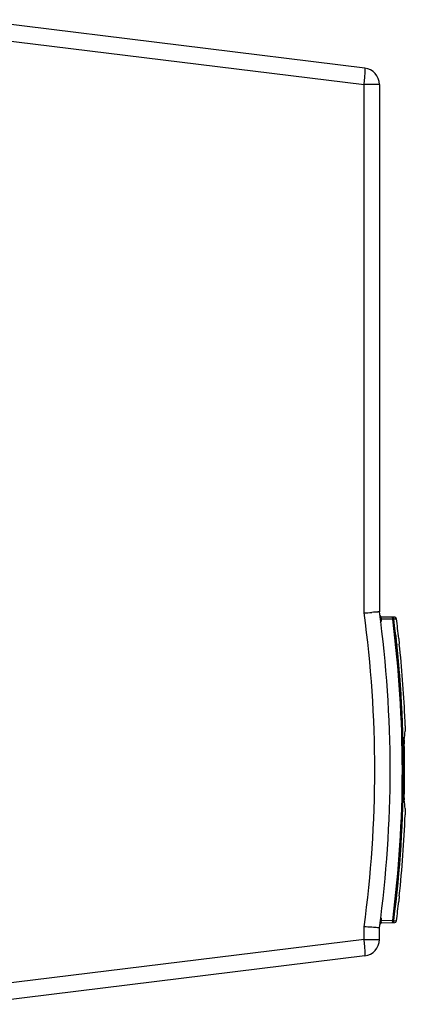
# Model space of a CAD drawing. Header units: inches. Extents: x 0 to 117, y 0 to 83.
# Tile 13 of 67: x 54.78 to 58.43, y 7.75 to 17.07. Entities that reach past the tile are written whole.
import ezdxf

# ---------------------------------------------------------------- set-up
doc = ezdxf.new("R2010")
doc.units = ezdxf.units.IN
doc.header["$LTSCALE"] = 6.431102
doc.header["$MEASUREMENT"] = 0
doc.layers.get('0').update_dxf_attribs({"linetype": 'CONTINUOUS'})

msp = doc.modelspace()

# ---------------------------------------------------------------- linework, layer by layer
at = {"color": 7, "linetype": 'CONTINUOUS'}
for p, q in [((58.045, 16.6129), (54.3156, 17.0708)), ((54.3165, 16.9136), (58.0382, 16.4566)), ((58.1833, 16.4566), (58.0382, 16.4566)), ((58.0382, 11.4549), (58.0382, 16.4566)), ((58.1833, 16.4566), (58.1833, 11.4657)), ((58.2029, 11.3975), (58.1926, 11.3962)), ((58.2039, 11.3899), (58.1936, 11.3885)), ((58.3036, 11.3957), (58.2029, 11.3975)), ((58.2034, 11.3933), (58.2033, 11.3941)), ((58.3291, 11.414), (58.2035, 11.4162)), ((58.3093, 11.3956), (58.3036, 11.3957)), ((58.3195, 11.397), (58.3093, 11.3956)), ((58.3192, 11.4007), (58.3289, 11.4005)), ((58.3289, 11.4005), (58.3445, 11.4003)), ((58.338, 11.241), (58.34, 11.2242)), ((58.34, 11.2242), (58.3414, 11.2119)), ((58.3473, 11.1582), (58.3482, 11.1496)), ((58.4165, 10.1655), (58.4165, 10.1655)), ((58.4165, 10.1655), (58.4165, 9.7738)), ((58.4165, 9.7738), (58.4165, 9.7738)), ((58.0382, 8.3646), (58.0382, 8.4844)), ((58.2028, 8.5419), (58.1926, 8.5432)), ((58.2038, 8.5495), (58.1936, 8.5508)), ((58.3093, 8.5437), (58.2028, 8.5419)), ((58.2032, 8.5453), (58.2034, 8.5461)), ((58.2035, 8.5232), (58.3291, 8.5254)), ((58.3093, 8.5437), (58.3195, 8.5424)), ((58.3289, 8.5388), (58.3192, 8.5387)), ((58.3445, 8.5391), (58.3289, 8.5388)), ((58.1833, 8.3646), (58.1833, 8.4736)), ((58.0382, 8.3646), (54.3165, 7.9077)), ((58.0382, 8.3646), (58.1833, 8.3646)), ((58.045, 8.2083), (54.3156, 7.7504))]:
    msp.add_line(p, q, dxfattribs=at)
for points in [[(58.2031, 11.395), (58.203, 11.3958), (58.2029, 11.3966), (58.2029, 11.3975)], [(58.2039, 11.3899), (58.2038, 11.3907), (58.2037, 11.3916), (58.2036, 11.3924), (58.2031, 11.395)], [(58.3196, 11.3962), (58.3195, 11.3973), (58.3194, 11.3981), (58.3193, 11.3989), (58.3192, 11.3995), (58.3192, 11.3999), (58.3192, 11.4002), (58.3192, 11.4005), (58.3192, 11.4006), (58.3192, 11.4007)], [(58.2028, 8.5419), (58.2029, 8.5427), (58.203, 8.5436), (58.2031, 8.5444), (58.2036, 8.547)], [(58.2036, 8.547), (58.2037, 8.5478), (58.2038, 8.5487), (58.2038, 8.5495)], [(58.3192, 8.5387), (58.3192, 8.5387), (58.3192, 8.5389), (58.3192, 8.5391), (58.3192, 8.5394), (58.3192, 8.5398), (58.3193, 8.5405), (58.3194, 8.5414), (58.3195, 8.5425), (58.3197, 8.5438)]]:
    msp.add_lwpolyline(points, dxfattribs=at)
for centre, radius, start, end in [((58.0258, 16.4566), 0.1575, 0, 83), ((47.2617, 9.9697), 11.0236, 352.2001, 7.79992), ((56.4333, 34.8171), 23.4172, 273.92979, 274.10995), ((47.2236, 9.9697), 10.9161, 352.17996, 7.82004), ((58.2038, 11.4319), 0.0157, 187.61161, 269), ((47.1986, 9.9696), 11.2018, 352.68724, 7.31406), ((47.2617, 9.9697), 11.1495, 352.65265, 7.35098), ((58.3288, 11.3982), 0.0157, 7.34935, 89), ((47.2617, 9.9697), 11.1747, 6.39674, 7.35512), ((47.2894, 9.9694), 11.1216, 6.13646, 6.41433), ((59.6367, 11.309), 1.2734, 184.2493, 185.00513), ((59.918, 11.3338), 1.5557, 185.00893, 185.43905), ((60.3855, 11.3781), 2.0253, 185.43487, 185.78446), ((47.2886, 9.9694), 11.1224, 2.30107, 6.09126), ((60.8272, 11.4228), 2.4693, 185.78229, 186.08667), ((47.2478, 9.9694), 11.1877, 2.62153, 6.114), ((47.2449, 9.9694), 11.1906, 2.18456, 2.62101), ((57.3521, 10.355), 1.076, 1.72294, 2.18331), ((47.0285, 11.6019), 11.4687, 353.25292, 353.66629), ((47.2617, 9.9697), 11.1565, 358.99406, 1.00594), ((47.0285, 8.3375), 11.4687, 6.33371, 6.74708), ((47.2483, 9.9699), 11.1871, 353.8859, 357.81558), ((60.3947, 8.5612), 2.0345, 173.87295, 174.22046), ((47.2617, 9.9697), 11.1747, 352.64488, 353.60326), ((56.5705, -13.0607), 21.595, 85.90722, 86.10299), ((58.2038, 8.5074), 0.0157, 91, 172.38839), ((58.3288, 8.5411), 0.0157, 271.00061, 352.64487), ((58.0258, 8.3646), 0.1575, 277, 360)]:
    msp.add_arc(centre, radius, start, end, dxfattribs=at)
for points, knots in [([(58.0382, 16.4566), (58.0406, 16.4764), (58.0446, 16.5133), (58.0481, 16.5604), (58.049, 16.5934), (58.0477, 16.6073), (58.0463, 16.6128), (58.045, 16.6129)], [0, 0, 0, 0, 0.37998, 0.701764, 0.917653, 0.975706, 1, 1, 1, 1]), ([(58.1833, 11.4657), (58.1833, 11.4641), (58.1772, 11.466), (58.1721, 11.4643), (58.159, 11.4639), (58.1393, 11.462), (58.1216, 11.4608), (58.1116, 11.4601)], [0, 0, 0, 0, 0.067931, 0.1515, 0.266795, 0.584004, 1, 1, 1, 1]), ([(58.2013, 11.407), (58.2012, 11.4083), (58.2011, 11.4111), (58.2016, 11.4162), (58.2035, 11.4162)], [0, 0, 0, 0, 0.421205, 1, 1, 1, 1]), ([(58.204, 11.3843), (58.2041, 11.3853), (58.2041, 11.3871), (58.204, 11.3889), (58.2039, 11.3899)], [0, 0, 0, 0, 0.502176, 1, 1, 1, 1]), ([(58.3093, 11.3956), (58.3092, 11.4001), (58.3086, 11.4056), (58.3061, 11.4144), (58.3039, 11.4144)], [0, 0, 0, 0, 0.671842, 1, 1, 1, 1]), ([(58.3044, 11.4144), (58.3077, 11.4143), (58.3149, 11.4139), (58.3168, 11.4055), (58.3153, 11.403)], [0, 0, 0, 0, 0.532656, 1, 1, 1, 1]), ([(58.4276, 10.3873), (58.4278, 10.3818), (58.428, 10.365), (58.4285, 10.348), (58.4272, 10.3366)], [0, 0, 0, 0, 0.324316, 1, 1, 1, 1]), ([(58.4178, 10.2544), (58.4173, 10.2498), (58.4157, 10.2202), (58.4161, 10.1905), (58.4165, 10.1655)], [0, 0, 0, 0, 0.157249, 1, 1, 1, 1]), ([(58.4165, 9.7738), (58.4163, 9.7644), (58.4162, 9.7347), (58.4155, 9.705), (58.4178, 9.6849)], [0, 0, 0, 0, 0.319417, 1, 1, 1, 1]), ([(58.4272, 9.6027), (58.4276, 9.5997), (58.4284, 9.5799), (58.428, 9.5601), (58.4273, 9.5434)], [0, 0, 0, 0, 0.156073, 1, 1, 1, 1]), ([(58.2035, 8.5232), (58.2017, 8.5232), (58.2005, 8.5326), (58.2017, 8.5374), (58.2028, 8.5419)], [0, 0, 0, 0, 0.278472, 1, 1, 1, 1]), ([(58.3039, 8.5249), (58.3061, 8.525), (58.3086, 8.5338), (58.3092, 8.5392), (58.3093, 8.5437)], [0, 0, 0, 0, 0.328109, 1, 1, 1, 1]), ([(58.3039, 8.5249), (58.3073, 8.525), (58.3148, 8.5252), (58.3169, 8.5338), (58.3154, 8.5364)], [0, 0, 0, 0, 0.534377, 1, 1, 1, 1]), ([(58.1833, 8.4736), (58.1834, 8.4752), (58.173, 8.4726), (58.1629, 8.4767), (58.1386, 8.4767), (58.1217, 8.4785), (58.1118, 8.4793)], [0, 0, 0, 0, 0.067849, 0.2666, 0.583846, 1, 1, 1, 1]), ([(58.045, 8.2083), (58.0463, 8.2085), (58.0477, 8.214), (58.049, 8.2279), (58.0481, 8.2608), (58.0446, 8.308), (58.0406, 8.3448), (58.0382, 8.3646)], [0, 0, 0, 0, 0.024294, 0.082348, 0.298241, 0.620026, 1, 1, 1, 1])]:
    msp.add_open_spline(points, degree=3, knots=knots, dxfattribs=at)
for points in [[(58.195, 11.3659), (58.1999, 11.3707), (58.2035, 11.3775), (58.204, 11.3843)], [(58.2029, 11.3975), (58.2021, 11.4006), (58.2016, 11.4038), (58.2013, 11.407)], [(58.3705, 8.7661), (58.3691, 8.7523), (58.3679, 8.7385), (58.3668, 8.7247)], [(58.2038, 8.5495), (58.2047, 8.558), (58.2014, 8.5679), (58.195, 8.5735)]]:
    msp.add_open_spline(points, degree=3, dxfattribs=at)

doc.saveas('drawing.dxf')
